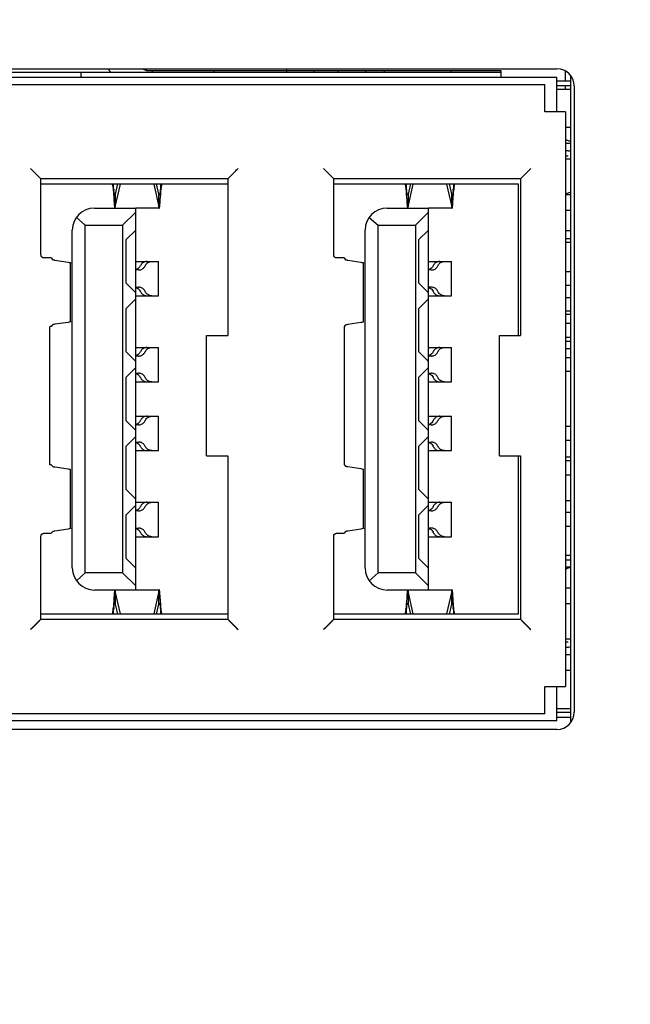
# Model space of a CAD drawing. Header units: millimetres. Extents: x 14 to 562, y 27 to 318.
# Tile 5 of 16: x 91 to 109, y 101 to 130. Entities that reach past the tile are written whole.
import ezdxf

# ---------------------------------------------------------------- set-up
doc = ezdxf.new("R2010")
doc.units = ezdxf.units.MM
doc.header["$LTSCALE"] = 32.67
doc.header["$PDMODE"] = 3
doc.header["$PDSIZE"] = 8
doc.layers.get('0').update_dxf_attribs({"linetype": 'CONTINUOUS', "lineweight": 30})
doc.layers.get('Defpoints').update_dxf_attribs({"linetype": 'CONTINUOUS'})
doc.layers.add('00_COMPONENTS', color=7, linetype='CONTINUOUS')
doc.layers.add('51__DRAFT_DIMS', color=7, linetype='CONTINUOUS')
doc.styles.get("Standard").update_dxf_attribs({"font": 'simfang.ttf'})
doc.dimstyles.new('DIMSTYLE_2', dxfattribs={"dimtxt": 6, "dimasz": 4.5, "dimexe": 2.5, "dimexo": 0, "dimtad": 1, "dimdsep": 46, "dimtxsty": 'STANDARD', "dimblk": '_FILLED', "dimcen": 0.09, "dimclrd": 8, "dimclre": 8, "dimclrt": 7, "dimadec": 0, "dimazin": 0, "dimtp": 0.001, "dimtm": 0.001, "dimtfac": 1, "dimtmove": 1, "dimatfit": 2, "dimldrblk": '_FILLED', "dimfxl": 1, "dimtolj": 1, "dimlwd": 15, "dimlwe": 15, "dimarcsym": 0})

# ---------------------------------------------------------------- blocks, each defined once
blk = doc.blocks.new('_FILLED')
at = {"color": 0, "linetype": 'ByBlock'}
blk.add_solid([(0, 0), (-1, 0.1667), (-1, -0.1667)], dxfattribs=at)
blk = doc.blocks.new('*D5')
at = {"layer": '51__DRAFT_DIMS', "color": 8, "lineweight": 15, "transparency": 16777216}
for p, q in [((36.801, 179.159), (36.801, 80.109)), ((142.301, 105.859), (142.301, 80.109)), ((41.301, 82.609), (137.801, 82.609))]:
    blk.add_line(p, q, dxfattribs=at)
at = {"layer": 'Defpoints', "color": 0, "lineweight": 15, "transparency": 16777216}
for p in [(36.801, 179.159), (142.301, 105.859), (142.301, 82.609)]:
    blk.add_point(p, dxfattribs=at)
at = {"layer": '51__DRAFT_DIMS', "color": 8, "lineweight": 15, "transparency": 16777216, "xscale": 4.5, "yscale": 4.5, "zscale": 4.5, "rotation": 180}
blk.add_blockref('_FILLED', (36.801, 82.609), dxfattribs=at)
at = {"layer": '51__DRAFT_DIMS', "color": 8, "lineweight": 15, "transparency": 16777216, "xscale": 4.5, "yscale": 4.5, "zscale": 4.5}
blk.add_blockref('_FILLED', (142.301, 82.609), dxfattribs=at)
at = {"layer": '51__DRAFT_DIMS', "color": 7, "transparency": 16777216, "insert": (89.628, 89.337), "char_height": 6, "attachment_point": 2}
blk.add_mtext('\\A1;105.5', dxfattribs=at)

msp = doc.modelspace()

# ---------------------------------------------------------------- linework, layer by layer
at = {"layer": '00_COMPONENTS', "color": 7}
for p, q in [((76.651, 128.109), (107.001, 128.109)), ((80.602, 128.009), (105.367, 128.009)), ((93.189, 127.859), (93.189, 128.009)), ((94.973, 128.109), (95.08, 128.059)), ((95.08, 128.059), (95.08, 128.109)), ((95.08, 128.059), (105.371, 128.059)), ((95.251, 128.059), (95.251, 128.009)), ((97.051, 128.009), (97.051, 128.059)), ((99.151, 128.109), (99.151, 128.009)), ((99.951, 128.009), (99.951, 128.059)), ((100.651, 128.009), (100.651, 128.059)), ((101.451, 128.009), (101.451, 128.059)), ((101.981, 128.059), (101.981, 128.009)), ((103.921, 128.059), (103.921, 128.009)), ((105.371, 128.059), (105.371, 127.859)), ((107.251, 127.759), (107.251, 128.042)), ((107.401, 109.111), (107.401, 127.906)), ((76.851, 127.859), (107.001, 127.859)), ((77.417, 127.653), (106.651, 127.653)), ((106.651, 126.859), (106.651, 127.653)), ((107.001, 126.859), (107.001, 127.859)), ((107.001, 127.759), (107.401, 127.759)), ((107.401, 127.609), (107.001, 127.609)), ((107.401, 127.509), (107.001, 127.509)), ((107.251, 127.509), (107.251, 127.609)), ((107.501, 127.609), (107.501, 109.409)), ((107.251, 126.859), (106.651, 126.859)), ((107.251, 126.859), (107.251, 110.159)), ((107.401, 126.399), (107.251, 126.399)), ((107.251, 126.064), (107.301, 126.035)), ((107.401, 125.939), (107.251, 125.939)), ((107.323, 125.724), (107.251, 125.724)), ((107.251, 125.574), (107.323, 125.574)), ((107.401, 125.479), (107.251, 125.479)), ((91.757, 125.173), (91.721, 125.209)), ((92.021, 124.909), (91.721, 125.209)), ((91.991, 124.939), (91.757, 125.173)), ((97.741, 125.209), (97.441, 124.909)), ((100.257, 125.173), (100.221, 125.209)), ((100.521, 124.909), (100.221, 125.209)), ((100.491, 124.939), (100.257, 125.173)), ((106.241, 125.209), (105.941, 124.909)), ((97.441, 124.909), (92.021, 124.909)), ((92.021, 122.705), (92.021, 124.909)), ((92.021, 124.759), (97.441, 124.759)), ((94.132, 124.596), (94.118, 124.758)), ((94.118, 124.758), (94.118, 124.585)), ((94.244, 124.759), (94.176, 124.466)), ((95.447, 124.466), (95.379, 124.759)), ((95.505, 124.758), (95.491, 124.596)), ((95.505, 124.585), (95.505, 124.758)), ((97.441, 124.909), (97.441, 120.359)), ((105.941, 124.909), (100.521, 124.909)), ((100.521, 122.705), (100.521, 124.909)), ((100.521, 124.759), (105.871, 124.759)), ((102.632, 124.596), (102.618, 124.758)), ((102.618, 124.758), (102.618, 124.585)), ((102.744, 124.759), (102.676, 124.466)), ((103.947, 124.466), (103.879, 124.759)), ((104.005, 124.758), (103.991, 124.596)), ((104.005, 124.585), (104.005, 124.758)), ((105.871, 124.759), (105.871, 120.359)), ((105.941, 124.909), (105.941, 120.359)), ((94.117, 124.594), (94.118, 124.585)), ((94.118, 124.585), (94.132, 124.427)), ((94.132, 124.427), (94.132, 124.596)), ((94.176, 124.09), (94.329, 124.753)), ((95.294, 124.753), (95.447, 124.09)), ((95.491, 124.596), (95.491, 124.427)), ((95.491, 124.427), (95.505, 124.585)), ((102.617, 124.594), (102.618, 124.585)), ((102.618, 124.585), (102.632, 124.427)), ((102.632, 124.427), (102.632, 124.596)), ((102.676, 124.09), (102.829, 124.753)), ((103.794, 124.753), (103.947, 124.09)), ((103.991, 124.596), (103.991, 124.427)), ((103.991, 124.427), (104.005, 124.585)), ((107.301, 124.482), (107.251, 124.453)), ((94.176, 124.466), (94.176, 124.09)), ((95.447, 124.09), (95.447, 124.466)), ((102.676, 124.466), (102.676, 124.09)), ((103.947, 124.09), (103.947, 124.466)), ((107.251, 124.449), (107.401, 124.449)), ((93.571, 124.059), (94.771, 124.059)), ((94.391, 123.559), (94.771, 123.939)), ((94.771, 112.959), (94.771, 124.059)), ((95.457, 124.051), (94.771, 124.051)), ((102.071, 124.059), (103.271, 124.059)), ((102.891, 123.559), (103.271, 123.939)), ((103.271, 112.959), (103.271, 124.059)), ((103.957, 124.051), (103.271, 124.051)), ((107.401, 123.989), (107.251, 123.989)), ((93.048, 123.787), (93.306, 123.559)), ((101.548, 123.787), (101.806, 123.559)), ((92.931, 113.599), (92.931, 123.419)), ((93.306, 123.559), (94.391, 123.559)), ((93.306, 113.459), (93.306, 123.559)), ((94.391, 123.559), (94.391, 113.459)), ((94.491, 123.141), (94.771, 123.421)), ((101.431, 113.599), (101.431, 123.419)), ((101.806, 123.559), (102.891, 123.559)), ((101.806, 113.459), (101.806, 123.559)), ((102.891, 123.559), (102.891, 113.459)), ((102.991, 123.141), (103.271, 123.421)), ((107.401, 123.399), (107.251, 123.399)), ((94.491, 121.876), (94.491, 123.141)), ((102.991, 121.876), (102.991, 123.141)), ((107.251, 123.179), (107.401, 123.179)), ((107.401, 123.059), (107.251, 123.059)), ((92.321, 122.609), (92.101, 122.609)), ((92.321, 122.609), (92.356, 122.566)), ((92.427, 122.546), (92.81, 122.486)), ((94.771, 122.509), (95.436, 122.509)), ((95.436, 121.509), (95.436, 122.509)), ((100.821, 122.609), (100.601, 122.609)), ((100.821, 122.609), (100.856, 122.566)), ((100.927, 122.546), (101.31, 122.486)), ((103.271, 122.509), (103.936, 122.509)), ((103.936, 121.509), (103.936, 122.509)), ((92.881, 120.76), (92.881, 122.462)), ((94.853, 122.259), (94.771, 122.259)), ((101.381, 120.755), (101.381, 122.462)), ((103.353, 122.259), (103.271, 122.259)), ((107.401, 122.209), (107.251, 122.209)), ((94.771, 121.596), (94.491, 121.876)), ((94.771, 121.759), (94.853, 121.759)), ((103.271, 121.596), (102.991, 121.876)), ((103.353, 121.759), (103.271, 121.759)), ((107.401, 121.809), (107.251, 121.809)), ((94.491, 121.141), (94.771, 121.421)), ((94.771, 121.509), (95.436, 121.509)), ((102.991, 121.141), (103.271, 121.421)), ((103.271, 121.509), (103.936, 121.509)), ((107.401, 121.449), (107.251, 121.449)), ((94.491, 119.876), (94.491, 121.141)), ((102.991, 119.876), (102.991, 121.141)), ((107.401, 121.059), (107.251, 121.059)), ((107.251, 120.974), (107.394, 120.974)), ((92.268, 120.609), (92.268, 116.609)), ((92.356, 120.662), (92.321, 120.621)), ((92.81, 120.738), (92.427, 120.681)), ((100.856, 120.651), (100.821, 120.609)), ((100.821, 120.609), (100.821, 116.609)), ((101.31, 120.732), (100.927, 120.671)), ((107.401, 120.709), (107.251, 120.709)), ((96.831, 120.359), (97.441, 120.359)), ((96.831, 116.859), (96.831, 120.359)), ((105.331, 120.359), (105.941, 120.359)), ((105.331, 116.859), (105.331, 120.359)), ((107.251, 120.309), (107.401, 120.309)), ((107.401, 120.179), (107.251, 120.179)), ((94.771, 120.009), (95.436, 120.009)), ((95.436, 119.009), (95.436, 120.009)), ((103.271, 120.009), (103.936, 120.009)), ((103.936, 119.009), (103.936, 120.009)), ((107.251, 119.974), (107.394, 119.974)), ((94.771, 119.596), (94.491, 119.876)), ((94.853, 119.759), (94.771, 119.759)), ((103.271, 119.596), (102.991, 119.876)), ((103.353, 119.759), (103.271, 119.759)), ((107.401, 119.709), (107.251, 119.709)), ((94.491, 119.141), (94.771, 119.421)), ((102.991, 119.141), (103.271, 119.421)), ((94.491, 117.876), (94.491, 119.141)), ((94.771, 119.259), (94.853, 119.259)), ((102.991, 117.876), (102.991, 119.141)), ((103.271, 119.259), (103.353, 119.259)), ((107.401, 119.309), (107.251, 119.309)), ((94.771, 119.009), (95.436, 119.009)), ((103.271, 119.009), (103.936, 119.009)), ((94.771, 118.009), (95.436, 118.009)), ((95.436, 117.009), (95.436, 118.009)), ((103.271, 118.009), (103.936, 118.009)), ((103.936, 117.009), (103.936, 118.009)), ((94.771, 117.596), (94.491, 117.876)), ((94.853, 117.759), (94.771, 117.759)), ((103.271, 117.596), (102.991, 117.876)), ((103.353, 117.759), (103.271, 117.759)), ((107.401, 117.709), (107.251, 117.709)), ((94.491, 117.141), (94.771, 117.421)), ((102.991, 117.141), (103.271, 117.421)), ((94.491, 115.876), (94.491, 117.141)), ((94.771, 117.259), (94.853, 117.259)), ((102.991, 115.876), (102.991, 117.141)), ((103.271, 117.259), (103.353, 117.259)), ((107.251, 117.309), (107.401, 117.309)), ((94.771, 117.009), (95.436, 117.009)), ((96.831, 116.859), (97.441, 116.859)), ((97.441, 116.859), (97.441, 112.109)), ((103.271, 117.009), (103.936, 117.009)), ((105.331, 116.859), (105.941, 116.859)), ((105.871, 116.859), (105.871, 112.259)), ((105.941, 116.859), (105.941, 112.109)), ((107.251, 116.829), (107.401, 116.829)), ((92.321, 116.596), (92.356, 116.555)), ((92.427, 116.536), (92.81, 116.479)), ((92.881, 114.755), (92.881, 116.457)), ((100.821, 116.609), (100.856, 116.566)), ((100.927, 116.546), (101.31, 116.486)), ((101.381, 114.755), (101.381, 116.462)), ((107.401, 116.709), (107.251, 116.709)), ((107.251, 116.309), (107.401, 116.309)), ((94.771, 115.596), (94.491, 115.876)), ((103.271, 115.596), (102.991, 115.876)), ((94.491, 115.141), (94.771, 115.421)), ((94.771, 115.509), (95.436, 115.509)), ((95.436, 114.509), (95.436, 115.509)), ((102.991, 115.141), (103.271, 115.421)), ((103.271, 115.509), (103.936, 115.509)), ((103.936, 114.509), (103.936, 115.509)), ((107.251, 115.559), (107.401, 115.559)), ((94.491, 113.876), (94.491, 115.141)), ((94.853, 115.259), (94.771, 115.259)), ((102.991, 113.876), (102.991, 115.141)), ((103.353, 115.259), (103.271, 115.259)), ((107.401, 115.209), (107.251, 115.209)), ((94.771, 114.759), (94.853, 114.759)), ((103.353, 114.759), (103.271, 114.759)), ((107.401, 114.809), (107.251, 114.809)), ((92.021, 112.109), (92.021, 114.513)), ((92.101, 114.609), (92.321, 114.609)), ((92.356, 114.651), (92.321, 114.609)), ((92.81, 114.732), (92.427, 114.671)), ((94.771, 114.509), (95.436, 114.509)), ((100.521, 112.109), (100.521, 114.513)), ((100.601, 114.609), (100.821, 114.609)), ((100.856, 114.651), (100.821, 114.609)), ((101.31, 114.732), (100.927, 114.671)), ((103.271, 114.509), (103.936, 114.509)), ((107.401, 113.959), (107.251, 113.959)), ((94.771, 113.596), (94.491, 113.876)), ((103.271, 113.596), (102.991, 113.876)), ((107.401, 113.829), (107.251, 113.829)), ((107.401, 113.619), (107.251, 113.619)), ((93.306, 113.459), (93.048, 113.23)), ((94.391, 113.459), (93.306, 113.459)), ((94.391, 113.459), (94.771, 113.079)), ((101.806, 113.459), (101.548, 113.23)), ((102.891, 113.459), (101.806, 113.459)), ((102.891, 113.459), (103.271, 113.079)), ((107.301, 113.582), (107.251, 113.553)), ((94.771, 112.959), (93.571, 112.959)), ((94.329, 112.265), (94.176, 112.927)), ((94.176, 112.927), (94.176, 112.551)), ((94.771, 112.966), (95.457, 112.966)), ((95.447, 112.927), (95.294, 112.265)), ((95.447, 112.551), (95.447, 112.927)), ((103.271, 112.959), (102.071, 112.959)), ((102.829, 112.265), (102.676, 112.927)), ((102.676, 112.927), (102.676, 112.551)), ((103.271, 112.966), (103.957, 112.966)), ((103.947, 112.927), (103.794, 112.265)), ((103.947, 112.551), (103.947, 112.927)), ((107.251, 113.019), (107.401, 113.019)), ((94.132, 112.591), (94.118, 112.432)), ((94.132, 112.422), (94.132, 112.591)), ((94.176, 112.551), (94.244, 112.259)), ((95.379, 112.259), (95.447, 112.551)), ((95.505, 112.432), (95.491, 112.591)), ((95.491, 112.591), (95.491, 112.422)), ((102.632, 112.591), (102.618, 112.432)), ((102.632, 112.422), (102.632, 112.591)), ((102.676, 112.551), (102.744, 112.259)), ((103.879, 112.259), (103.947, 112.551)), ((104.005, 112.432), (103.991, 112.591)), ((103.991, 112.591), (103.991, 112.422)), ((107.401, 112.559), (107.251, 112.559)), ((97.441, 112.259), (92.021, 112.259)), ((94.118, 112.432), (94.118, 112.259)), ((94.118, 112.259), (94.132, 112.422)), ((95.491, 112.422), (95.505, 112.259)), ((95.506, 112.423), (95.505, 112.432)), ((95.505, 112.259), (95.505, 112.432)), ((105.871, 112.259), (100.521, 112.259)), ((102.618, 112.432), (102.618, 112.259)), ((102.618, 112.259), (102.632, 112.422)), ((103.991, 112.422), (104.005, 112.259)), ((104.006, 112.423), (104.005, 112.432)), ((104.005, 112.259), (104.005, 112.432)), ((92.021, 112.109), (91.721, 111.809)), ((91.991, 112.078), (91.757, 111.844)), ((92.021, 112.109), (97.441, 112.109)), ((97.441, 112.109), (97.741, 111.809)), ((97.472, 112.078), (97.706, 111.844)), ((100.521, 112.109), (100.221, 111.809)), ((100.491, 112.078), (100.257, 111.844)), ((100.521, 112.109), (105.941, 112.109)), ((105.941, 112.109), (106.241, 111.809)), ((105.972, 112.078), (106.206, 111.844)), ((91.757, 111.844), (91.721, 111.809)), ((97.706, 111.844), (97.741, 111.809)), ((100.257, 111.844), (100.221, 111.809)), ((106.206, 111.844), (106.241, 111.809)), ((107.251, 111.539), (107.401, 111.539)), ((107.323, 111.444), (107.251, 111.444)), ((107.251, 111.294), (107.323, 111.294)), ((107.401, 111.079), (107.251, 111.079)), ((107.401, 110.619), (107.251, 110.619)), ((106.651, 110.159), (107.251, 110.159)), ((106.651, 109.364), (106.651, 110.159)), ((107.001, 109.159), (107.001, 110.159)), ((106.651, 109.364), (77.417, 109.364)), ((107.401, 109.509), (107.001, 109.509)), ((107.001, 109.409), (107.401, 109.409)), ((107.001, 109.159), (76.851, 109.159)), ((107.401, 109.259), (107.001, 109.259)), ((107.001, 108.909), (76.651, 108.909))]:
    msp.add_line(p, q, dxfattribs=at)
for points in [[(97.741, 125.209), (97.706, 125.173), (97.67, 125.138)], [(106.241, 125.209), (106.206, 125.173), (106.17, 125.138)]]:
    msp.add_lwpolyline(points, dxfattribs=at)
for centre, radius, start, end in [((94.791, 128.659), 0.99, 213.8497, 221.1867), ((107.001, 127.609), 0.5, 0, 90), ((107.401, 126.209), 0.2, 240, 270), ((107.323, 126.724), 1, 270, 274.5185), ((97.157, 124.992), 3.051, 187.4722, 187.9896), ((92.454, 124.994), 3.063, 352.0186, 352.5274), ((99.295, 124.116), 3.819, 172.4422, 172.9438), ((105.657, 124.992), 3.051, 187.4722, 187.9896), ((100.954, 124.994), 3.063, 352.0186, 352.5274), ((107.795, 124.116), 3.819, 172.4422, 172.9438), ((107.401, 124.309), 0.2, 90, 120), ((95.457, 124.455), 0.00357, 269.6784, 281.1907), ((74.571, 125.483), 20.946, 356.9538, 357.1094), ((103.957, 124.455), 0.00357, 269.6784, 281.1907), ((83.071, 125.483), 20.946, 356.9538, 357.1094), ((93.571, 123.419), 0.64, 90, 180), ((102.071, 123.419), 0.64, 90, 180), ((94.72, 122.463), 0.203, 284.7162, 288.8282), ((94.725, 122.46), 0.198, 334.1349, 337.2249), ((95.228, 122.307), 0.198, 154.0033, 157.2254), ((103.219, 122.461), 0.202, 284.9949, 289.1764), ((103.236, 122.455), 0.186, 334.1618, 337.4283), ((103.717, 122.312), 0.186, 154.0544, 157.4282), ((94.727, 121.558), 0.196, 22.7639, 28.5523), ((95.228, 121.71), 0.198, 202.7741, 205.9962), ((103.236, 121.562), 0.186, 22.5717, 25.838), ((103.717, 121.705), 0.186, 202.5718, 205.9454), ((92.184, 121.24), 0.637, 277.5525, 278.4387), ((95.228, 119.807), 0.198, 154.0033, 157.2254), ((103.717, 119.812), 0.186, 154.0544, 157.4282), ((94.72, 119.963), 0.203, 284.7162, 288.8282), ((94.725, 119.96), 0.198, 334.1349, 337.2249), ((103.219, 119.961), 0.202, 284.9949, 289.1764), ((103.236, 119.955), 0.186, 334.1618, 337.4283), ((94.727, 119.058), 0.196, 22.7639, 28.5523), ((95.228, 119.21), 0.198, 202.7741, 205.9962), ((103.236, 119.062), 0.186, 22.5717, 25.838), ((103.717, 119.205), 0.186, 202.5718, 205.9454), ((95.228, 117.807), 0.198, 154.0036, 157.2259), ((103.717, 117.812), 0.186, 154.0544, 157.4282), ((94.72, 117.963), 0.203, 284.7163, 288.8285), ((94.725, 117.96), 0.198, 334.1352, 337.2254), ((103.219, 117.961), 0.202, 284.995, 289.1764), ((103.236, 117.955), 0.186, 334.1617, 337.4283), ((94.727, 117.058), 0.196, 22.7645, 28.5524), ((95.228, 117.21), 0.198, 202.7746, 205.9966), ((103.236, 117.062), 0.186, 22.5717, 25.838), ((103.717, 117.205), 0.186, 202.5718, 205.9453), ((94.725, 115.46), 0.198, 334.1352, 337.2254), ((95.228, 115.307), 0.198, 154.0036, 157.2259), ((103.236, 115.455), 0.186, 334.1617, 337.4283), ((103.717, 115.312), 0.186, 154.0544, 157.4282), ((94.72, 115.463), 0.203, 284.7163, 288.8285), ((103.219, 115.461), 0.202, 284.995, 289.1764), ((94.727, 114.558), 0.196, 22.7645, 28.5524), ((95.228, 114.71), 0.198, 202.7746, 205.9966), ((103.236, 114.562), 0.186, 22.5717, 25.838), ((103.717, 114.705), 0.186, 202.5718, 205.9453), ((93.571, 113.599), 0.64, 180, 270), ((102.071, 113.599), 0.64, 180, 270), ((107.401, 113.409), 0.2, 90, 120), ((94.166, 112.562), 0.00357, 89.6784, 101.1907), ((74.571, 111.534), 20.946, 2.8906, 3.0462), ((102.666, 112.562), 0.00357, 89.6784, 101.1907), ((83.071, 111.534), 20.946, 2.8906, 3.0462), ((90.328, 112.901), 3.819, 352.4422, 352.9438), ((97.169, 112.023), 3.063, 172.0186, 172.5274), ((92.465, 112.025), 3.051, 7.4722, 7.9896), ((98.828, 112.901), 3.819, 352.4422, 352.9438), ((105.669, 112.023), 3.063, 172.0186, 172.5274), ((100.965, 112.025), 3.051, 7.4722, 7.9896), ((107.323, 110.294), 1, 87.0171, 90), ((107.001, 109.409), 0.5, 270, 0)]:
    msp.add_arc(centre, radius, start, end, dxfattribs=at)
for points, knots in [([(94.08, 124.759), (94.085, 124.759), (94.093, 124.739), (94.1, 124.71), (94.109, 124.656), (94.114, 124.617), (94.117, 124.594)], [0, 0, 0, 0, 0.085882, 0.287263, 0.599377, 1, 1, 1, 1]), ([(95.509, 124.619), (95.512, 124.638), (95.516, 124.672), (95.525, 124.717), (95.531, 124.742), (95.539, 124.759), (95.543, 124.759)], [0, 0, 0, 0, 0.403715, 0.713576, 0.912743, 1, 1, 1, 1]), ([(102.58, 124.759), (102.585, 124.759), (102.593, 124.739), (102.6, 124.71), (102.609, 124.656), (102.614, 124.617), (102.617, 124.594)], [0, 0, 0, 0, 0.085882, 0.287263, 0.599377, 1, 1, 1, 1]), ([(104.009, 124.619), (104.012, 124.638), (104.016, 124.672), (104.025, 124.717), (104.031, 124.742), (104.039, 124.759), (104.043, 124.759)], [0, 0, 0, 0, 0.403715, 0.713576, 0.912743, 1, 1, 1, 1]), ([(94.154, 124.47), (94.152, 124.476), (94.144, 124.508), (94.139, 124.541), (94.136, 124.568)], [0, 0, 0, 0, 0.180194, 1, 1, 1, 1]), ([(94.166, 124.451), (94.163, 124.451), (94.158, 124.459), (94.156, 124.465), (94.154, 124.47)], [0, 0, 0, 0, 0.330825, 1, 1, 1, 1]), ([(95.487, 124.569), (95.485, 124.553), (95.481, 124.525), (95.474, 124.487), (95.468, 124.465), (95.462, 124.452), (95.458, 124.451)], [0, 0, 0, 0, 0.395562, 0.702422, 0.90468, 1, 1, 1, 1]), ([(102.654, 124.47), (102.652, 124.476), (102.644, 124.508), (102.639, 124.541), (102.636, 124.568)], [0, 0, 0, 0, 0.180194, 1, 1, 1, 1]), ([(102.666, 124.451), (102.663, 124.451), (102.658, 124.459), (102.656, 124.465), (102.654, 124.47)], [0, 0, 0, 0, 0.330825, 1, 1, 1, 1]), ([(103.987, 124.569), (103.985, 124.553), (103.981, 124.525), (103.974, 124.487), (103.968, 124.465), (103.962, 124.452), (103.958, 124.451)], [0, 0, 0, 0, 0.395562, 0.702422, 0.90468, 1, 1, 1, 1]), ([(94.132, 124.427), (94.134, 124.381), (94.139, 124.3), (94.145, 124.191), (94.153, 124.114), (94.157, 124.073), (94.161, 124.059)], [0, 0, 0, 0, 0.366616, 0.666499, 0.881764, 1, 1, 1, 1]), ([(94.176, 124.466), (94.175, 124.464), (94.173, 124.459), (94.17, 124.451), (94.166, 124.451)], [0, 0, 0, 0, 0.377622, 1, 1, 1, 1]), ([(95.457, 124.451), (95.455, 124.451), (95.452, 124.454), (95.451, 124.457), (95.45, 124.458)], [0, 0, 0, 0, 0.657806, 1, 1, 1, 1]), ([(95.476, 124.18), (95.477, 124.194), (95.482, 124.257), (95.485, 124.32), (95.488, 124.37)], [0, 0, 0, 0, 0.215266, 1, 1, 1, 1]), ([(102.632, 124.427), (102.634, 124.381), (102.639, 124.3), (102.645, 124.191), (102.653, 124.114), (102.657, 124.073), (102.661, 124.059)], [0, 0, 0, 0, 0.366616, 0.666499, 0.881764, 1, 1, 1, 1]), ([(102.676, 124.466), (102.675, 124.464), (102.673, 124.459), (102.67, 124.451), (102.666, 124.451)], [0, 0, 0, 0, 0.377622, 1, 1, 1, 1]), ([(103.957, 124.451), (103.955, 124.451), (103.952, 124.454), (103.951, 124.457), (103.95, 124.458)], [0, 0, 0, 0, 0.657806, 1, 1, 1, 1]), ([(103.976, 124.18), (103.977, 124.194), (103.982, 124.257), (103.985, 124.32), (103.988, 124.37)], [0, 0, 0, 0, 0.215266, 1, 1, 1, 1]), ([(94.17, 124.059), (94.171, 124.06), (94.173, 124.071), (94.175, 124.082), (94.176, 124.09)], [0, 0, 0, 0, 0.179311, 1, 1, 1, 1]), ([(95.447, 124.09), (95.448, 124.081), (95.45, 124.068), (95.453, 124.055), (95.456, 124.051), (95.457, 124.051)], [0, 0, 0, 0, 0.72146, 0.91262, 1, 1, 1, 1]), ([(95.457, 124.051), (95.46, 124.051), (95.463, 124.067), (95.468, 124.088), (95.472, 124.13), (95.475, 124.162), (95.476, 124.18)], [0, 0, 0, 0, 0.073183, 0.265493, 0.576837, 1, 1, 1, 1]), ([(102.67, 124.059), (102.671, 124.06), (102.673, 124.071), (102.675, 124.082), (102.676, 124.09)], [0, 0, 0, 0, 0.179311, 1, 1, 1, 1]), ([(103.947, 124.09), (103.948, 124.081), (103.95, 124.068), (103.953, 124.055), (103.956, 124.051), (103.957, 124.051)], [0, 0, 0, 0, 0.72146, 0.91262, 1, 1, 1, 1]), ([(103.957, 124.051), (103.96, 124.051), (103.963, 124.067), (103.968, 124.088), (103.972, 124.13), (103.975, 124.162), (103.976, 124.18)], [0, 0, 0, 0, 0.073183, 0.265493, 0.576837, 1, 1, 1, 1]), ([(92.101, 122.609), (92.08, 122.609), (92.036, 122.634), (92.021, 122.681), (92.021, 122.705)], [0, 0, 0, 0, 0.461457, 1, 1, 1, 1]), ([(92.363, 122.562), (92.365, 122.561), (92.378, 122.555), (92.391, 122.553), (92.402, 122.55)], [0, 0, 0, 0, 0.178868, 1, 1, 1, 1]), ([(92.81, 122.486), (92.828, 122.483), (92.851, 122.478), (92.875, 122.471), (92.881, 122.465), (92.881, 122.462)], [0, 0, 0, 0, 0.71168, 0.903436, 1, 1, 1, 1]), ([(95.038, 122.499), (95.009, 122.491), (94.955, 122.46), (94.919, 122.41), (94.908, 122.384)], [0, 0, 0, 0, 0.517184, 1, 1, 1, 1]), ([(95.101, 122.509), (95.095, 122.508), (95.074, 122.507), (95.053, 122.504), (95.038, 122.499)], [0, 0, 0, 0, 0.261612, 1, 1, 1, 1]), ([(95.051, 122.394), (95.067, 122.426), (95.121, 122.487), (95.199, 122.507), (95.239, 122.509)], [0, 0, 0, 0, 0.472337, 1, 1, 1, 1]), ([(100.601, 122.609), (100.58, 122.609), (100.536, 122.634), (100.521, 122.681), (100.521, 122.705)], [0, 0, 0, 0, 0.461457, 1, 1, 1, 1]), ([(100.863, 122.562), (100.865, 122.561), (100.878, 122.555), (100.891, 122.553), (100.902, 122.55)], [0, 0, 0, 0, 0.178868, 1, 1, 1, 1]), ([(101.31, 122.486), (101.328, 122.483), (101.351, 122.478), (101.375, 122.471), (101.381, 122.465), (101.381, 122.462)], [0, 0, 0, 0, 0.71168, 0.903436, 1, 1, 1, 1]), ([(103.537, 122.499), (103.507, 122.49), (103.454, 122.459), (103.418, 122.41), (103.408, 122.384)], [0, 0, 0, 0, 0.523099, 1, 1, 1, 1]), ([(103.601, 122.509), (103.595, 122.508), (103.574, 122.507), (103.552, 122.504), (103.537, 122.499)], [0, 0, 0, 0, 0.262555, 1, 1, 1, 1]), ([(103.551, 122.394), (103.566, 122.426), (103.62, 122.486), (103.698, 122.508), (103.739, 122.509)], [0, 0, 0, 0, 0.465098, 1, 1, 1, 1]), ([(94.903, 122.374), (94.898, 122.362), (94.87, 122.317), (94.823, 122.284), (94.785, 122.271)], [0, 0, 0, 0, 0.241329, 1, 1, 1, 1]), ([(94.853, 122.259), (94.858, 122.259), (94.879, 122.26), (94.901, 122.263), (94.916, 122.268)], [0, 0, 0, 0, 0.261612, 1, 1, 1, 1]), ([(94.916, 122.268), (94.945, 122.277), (94.999, 122.307), (95.035, 122.357), (95.046, 122.384)], [0, 0, 0, 0, 0.517184, 1, 1, 1, 1]), ([(103.403, 122.374), (103.398, 122.363), (103.37, 122.317), (103.324, 122.284), (103.286, 122.271)], [0, 0, 0, 0, 0.236809, 1, 1, 1, 1]), ([(103.353, 122.259), (103.358, 122.259), (103.38, 122.26), (103.402, 122.264), (103.417, 122.268)], [0, 0, 0, 0, 0.262555, 1, 1, 1, 1]), ([(103.417, 122.268), (103.447, 122.277), (103.5, 122.308), (103.535, 122.358), (103.546, 122.384)], [0, 0, 0, 0, 0.523099, 1, 1, 1, 1]), ([(94.771, 121.751), (94.779, 121.749), (94.806, 121.74), (94.831, 121.726), (94.848, 121.712)], [0, 0, 0, 0, 0.258483, 1, 1, 1, 1]), ([(94.916, 121.749), (94.911, 121.751), (94.89, 121.756), (94.869, 121.758), (94.853, 121.759)], [0, 0, 0, 0, 0.240121, 1, 1, 1, 1]), ([(94.908, 121.634), (94.919, 121.607), (94.955, 121.557), (95.009, 121.527), (95.038, 121.518)], [0, 0, 0, 0, 0.482809, 1, 1, 1, 1]), ([(95.046, 121.634), (95.035, 121.66), (94.999, 121.71), (94.945, 121.741), (94.916, 121.749)], [0, 0, 0, 0, 0.482809, 1, 1, 1, 1]), ([(95.239, 121.509), (95.199, 121.51), (95.121, 121.53), (95.067, 121.591), (95.051, 121.623)], [0, 0, 0, 0, 0.527666, 1, 1, 1, 1]), ([(103.271, 121.751), (103.278, 121.749), (103.304, 121.741), (103.329, 121.727), (103.345, 121.715)], [0, 0, 0, 0, 0.260845, 1, 1, 1, 1]), ([(103.345, 121.715), (103.351, 121.71), (103.375, 121.689), (103.393, 121.664), (103.403, 121.643)], [0, 0, 0, 0, 0.259782, 1, 1, 1, 1]), ([(103.417, 121.749), (103.412, 121.75), (103.391, 121.756), (103.369, 121.758), (103.353, 121.759)], [0, 0, 0, 0, 0.239426, 1, 1, 1, 1]), ([(103.408, 121.634), (103.418, 121.608), (103.454, 121.558), (103.507, 121.527), (103.537, 121.518)], [0, 0, 0, 0, 0.476892, 1, 1, 1, 1]), ([(103.546, 121.634), (103.535, 121.66), (103.5, 121.709), (103.447, 121.74), (103.417, 121.749)], [0, 0, 0, 0, 0.476892, 1, 1, 1, 1]), ([(103.739, 121.509), (103.698, 121.509), (103.62, 121.531), (103.566, 121.592), (103.551, 121.624)], [0, 0, 0, 0, 0.534907, 1, 1, 1, 1]), ([(95.038, 121.518), (95.043, 121.516), (95.064, 121.511), (95.085, 121.509), (95.101, 121.509)], [0, 0, 0, 0, 0.240121, 1, 1, 1, 1]), ([(103.537, 121.518), (103.542, 121.517), (103.563, 121.511), (103.584, 121.509), (103.601, 121.509)], [0, 0, 0, 0, 0.239426, 1, 1, 1, 1]), ([(92.881, 120.76), (92.881, 120.758), (92.874, 120.752), (92.851, 120.745), (92.828, 120.741), (92.81, 120.738)], [0, 0, 0, 0, 0.09406, 0.285472, 1, 1, 1, 1]), ([(101.381, 120.755), (101.381, 120.752), (101.375, 120.747), (101.351, 120.739), (101.328, 120.734), (101.31, 120.732)], [0, 0, 0, 0, 0.096568, 0.288324, 1, 1, 1, 1]), ([(92.321, 120.621), (92.317, 120.618), (92.302, 120.614), (92.288, 120.611), (92.278, 120.61)], [0, 0, 0, 0, 0.327356, 1, 1, 1, 1]), ([(92.427, 120.681), (92.41, 120.678), (92.388, 120.673), (92.362, 120.668), (92.356, 120.662)], [0, 0, 0, 0, 0.672212, 1, 1, 1, 1]), ([(100.927, 120.671), (100.91, 120.668), (100.888, 120.663), (100.861, 120.657), (100.856, 120.651)], [0, 0, 0, 0, 0.670702, 1, 1, 1, 1]), ([(95.038, 119.999), (95.009, 119.991), (94.955, 119.96), (94.919, 119.91), (94.908, 119.884)], [0, 0, 0, 0, 0.517184, 1, 1, 1, 1]), ([(95.101, 120.009), (95.095, 120.008), (95.074, 120.007), (95.053, 120.004), (95.038, 119.999)], [0, 0, 0, 0, 0.261612, 1, 1, 1, 1]), ([(95.051, 119.894), (95.067, 119.926), (95.121, 119.987), (95.199, 120.007), (95.239, 120.009)], [0, 0, 0, 0, 0.472337, 1, 1, 1, 1]), ([(103.537, 119.999), (103.507, 119.99), (103.454, 119.959), (103.418, 119.91), (103.408, 119.884)], [0, 0, 0, 0, 0.523099, 1, 1, 1, 1]), ([(103.601, 120.009), (103.595, 120.008), (103.574, 120.007), (103.552, 120.004), (103.537, 119.999)], [0, 0, 0, 0, 0.262555, 1, 1, 1, 1]), ([(103.551, 119.894), (103.566, 119.926), (103.62, 119.986), (103.698, 120.008), (103.739, 120.009)], [0, 0, 0, 0, 0.465098, 1, 1, 1, 1]), ([(94.903, 119.874), (94.898, 119.862), (94.87, 119.817), (94.823, 119.784), (94.785, 119.771)], [0, 0, 0, 0, 0.241329, 1, 1, 1, 1]), ([(94.853, 119.759), (94.858, 119.759), (94.879, 119.76), (94.901, 119.763), (94.916, 119.768)], [0, 0, 0, 0, 0.261612, 1, 1, 1, 1]), ([(94.916, 119.768), (94.945, 119.777), (94.999, 119.807), (95.035, 119.857), (95.046, 119.884)], [0, 0, 0, 0, 0.517184, 1, 1, 1, 1]), ([(103.403, 119.874), (103.398, 119.863), (103.37, 119.817), (103.324, 119.784), (103.286, 119.771)], [0, 0, 0, 0, 0.236809, 1, 1, 1, 1]), ([(103.353, 119.759), (103.358, 119.759), (103.38, 119.76), (103.402, 119.764), (103.417, 119.768)], [0, 0, 0, 0, 0.262555, 1, 1, 1, 1]), ([(103.417, 119.768), (103.447, 119.777), (103.5, 119.808), (103.535, 119.858), (103.546, 119.884)], [0, 0, 0, 0, 0.523099, 1, 1, 1, 1]), ([(94.771, 119.251), (94.779, 119.249), (94.806, 119.24), (94.831, 119.226), (94.848, 119.212)], [0, 0, 0, 0, 0.258483, 1, 1, 1, 1]), ([(94.916, 119.249), (94.911, 119.251), (94.89, 119.256), (94.869, 119.258), (94.853, 119.259)], [0, 0, 0, 0, 0.240121, 1, 1, 1, 1]), ([(94.908, 119.134), (94.919, 119.107), (94.955, 119.057), (95.009, 119.027), (95.038, 119.018)], [0, 0, 0, 0, 0.482809, 1, 1, 1, 1]), ([(95.046, 119.134), (95.035, 119.16), (94.999, 119.21), (94.945, 119.241), (94.916, 119.249)], [0, 0, 0, 0, 0.482809, 1, 1, 1, 1]), ([(95.239, 119.009), (95.199, 119.01), (95.121, 119.03), (95.067, 119.091), (95.051, 119.123)], [0, 0, 0, 0, 0.527666, 1, 1, 1, 1]), ([(103.271, 119.251), (103.278, 119.249), (103.304, 119.241), (103.329, 119.227), (103.345, 119.215)], [0, 0, 0, 0, 0.260845, 1, 1, 1, 1]), ([(103.345, 119.215), (103.351, 119.21), (103.375, 119.189), (103.393, 119.164), (103.403, 119.143)], [0, 0, 0, 0, 0.259782, 1, 1, 1, 1]), ([(103.417, 119.249), (103.412, 119.25), (103.391, 119.256), (103.369, 119.258), (103.353, 119.259)], [0, 0, 0, 0, 0.239426, 1, 1, 1, 1]), ([(103.408, 119.134), (103.418, 119.108), (103.454, 119.058), (103.507, 119.027), (103.537, 119.018)], [0, 0, 0, 0, 0.476892, 1, 1, 1, 1]), ([(103.546, 119.134), (103.535, 119.16), (103.5, 119.209), (103.447, 119.24), (103.417, 119.249)], [0, 0, 0, 0, 0.476892, 1, 1, 1, 1]), ([(103.739, 119.009), (103.698, 119.009), (103.62, 119.031), (103.566, 119.092), (103.551, 119.124)], [0, 0, 0, 0, 0.534907, 1, 1, 1, 1]), ([(95.038, 119.018), (95.043, 119.016), (95.064, 119.011), (95.085, 119.009), (95.101, 119.009)], [0, 0, 0, 0, 0.240121, 1, 1, 1, 1]), ([(103.537, 119.018), (103.542, 119.017), (103.563, 119.011), (103.584, 119.009), (103.601, 119.009)], [0, 0, 0, 0, 0.239426, 1, 1, 1, 1]), ([(95.038, 117.999), (95.009, 117.991), (94.955, 117.96), (94.919, 117.91), (94.908, 117.884)], [0, 0, 0, 0, 0.517191, 1, 1, 1, 1]), ([(95.101, 118.009), (95.095, 118.008), (95.074, 118.007), (95.053, 118.004), (95.038, 117.999)], [0, 0, 0, 0, 0.261611, 1, 1, 1, 1]), ([(95.051, 117.894), (95.067, 117.926), (95.121, 117.987), (95.199, 118.007), (95.239, 118.009)], [0, 0, 0, 0, 0.472334, 1, 1, 1, 1]), ([(103.537, 117.999), (103.507, 117.99), (103.454, 117.959), (103.418, 117.91), (103.408, 117.884)], [0, 0, 0, 0, 0.523107, 1, 1, 1, 1]), ([(103.601, 118.009), (103.595, 118.008), (103.574, 118.007), (103.552, 118.004), (103.537, 117.999)], [0, 0, 0, 0, 0.262553, 1, 1, 1, 1]), ([(103.551, 117.894), (103.566, 117.926), (103.62, 117.986), (103.698, 118.008), (103.739, 118.009)], [0, 0, 0, 0, 0.465093, 1, 1, 1, 1]), ([(94.903, 117.874), (94.898, 117.862), (94.87, 117.817), (94.823, 117.784), (94.785, 117.771)], [0, 0, 0, 0, 0.241323, 1, 1, 1, 1]), ([(94.853, 117.759), (94.858, 117.759), (94.879, 117.76), (94.901, 117.763), (94.916, 117.768)], [0, 0, 0, 0, 0.261611, 1, 1, 1, 1]), ([(94.916, 117.768), (94.945, 117.777), (94.999, 117.807), (95.035, 117.857), (95.046, 117.884)], [0, 0, 0, 0, 0.517191, 1, 1, 1, 1]), ([(103.403, 117.874), (103.398, 117.863), (103.37, 117.817), (103.324, 117.784), (103.286, 117.771)], [0, 0, 0, 0, 0.236805, 1, 1, 1, 1]), ([(103.353, 117.759), (103.358, 117.759), (103.38, 117.76), (103.402, 117.764), (103.417, 117.768)], [0, 0, 0, 0, 0.262553, 1, 1, 1, 1]), ([(103.417, 117.768), (103.447, 117.777), (103.5, 117.808), (103.535, 117.858), (103.546, 117.884)], [0, 0, 0, 0, 0.523107, 1, 1, 1, 1]), ([(94.771, 117.251), (94.779, 117.249), (94.806, 117.24), (94.831, 117.226), (94.848, 117.212)], [0, 0, 0, 0, 0.258485, 1, 1, 1, 1]), ([(94.916, 117.249), (94.911, 117.251), (94.89, 117.256), (94.869, 117.258), (94.853, 117.259)], [0, 0, 0, 0, 0.24012, 1, 1, 1, 1]), ([(94.908, 117.134), (94.919, 117.107), (94.955, 117.057), (95.009, 117.027), (95.038, 117.018)], [0, 0, 0, 0, 0.482816, 1, 1, 1, 1]), ([(95.046, 117.134), (95.035, 117.16), (94.999, 117.21), (94.945, 117.241), (94.916, 117.249)], [0, 0, 0, 0, 0.482816, 1, 1, 1, 1]), ([(95.239, 117.009), (95.199, 117.01), (95.121, 117.03), (95.067, 117.091), (95.051, 117.123)], [0, 0, 0, 0, 0.527663, 1, 1, 1, 1]), ([(103.271, 117.251), (103.278, 117.249), (103.304, 117.241), (103.329, 117.227), (103.345, 117.215)], [0, 0, 0, 0, 0.260846, 1, 1, 1, 1]), ([(103.345, 117.215), (103.351, 117.21), (103.375, 117.189), (103.393, 117.164), (103.403, 117.143)], [0, 0, 0, 0, 0.259778, 1, 1, 1, 1]), ([(103.417, 117.249), (103.412, 117.25), (103.391, 117.256), (103.369, 117.258), (103.353, 117.259)], [0, 0, 0, 0, 0.239424, 1, 1, 1, 1]), ([(103.408, 117.134), (103.418, 117.108), (103.454, 117.058), (103.507, 117.027), (103.537, 117.018)], [0, 0, 0, 0, 0.476899, 1, 1, 1, 1]), ([(103.546, 117.134), (103.535, 117.16), (103.5, 117.209), (103.447, 117.24), (103.417, 117.249)], [0, 0, 0, 0, 0.476899, 1, 1, 1, 1]), ([(103.739, 117.009), (103.698, 117.009), (103.62, 117.031), (103.566, 117.092), (103.551, 117.124)], [0, 0, 0, 0, 0.534902, 1, 1, 1, 1]), ([(95.038, 117.018), (95.043, 117.016), (95.064, 117.011), (95.085, 117.009), (95.101, 117.009)], [0, 0, 0, 0, 0.24012, 1, 1, 1, 1]), ([(103.537, 117.018), (103.542, 117.017), (103.563, 117.011), (103.584, 117.009), (103.601, 117.009)], [0, 0, 0, 0, 0.239424, 1, 1, 1, 1]), ([(92.268, 116.609), (92.28, 116.607), (92.297, 116.603), (92.317, 116.6), (92.321, 116.596)], [0, 0, 0, 0, 0.679069, 1, 1, 1, 1]), ([(92.356, 116.555), (92.357, 116.555), (92.36, 116.552), (92.365, 116.55), (92.368, 116.549)], [0, 0, 0, 0, 0.180227, 1, 1, 1, 1]), ([(92.368, 116.549), (92.37, 116.548), (92.381, 116.545), (92.393, 116.542), (92.402, 116.541)], [0, 0, 0, 0, 0.196376, 1, 1, 1, 1]), ([(92.81, 116.479), (92.828, 116.476), (92.851, 116.472), (92.874, 116.465), (92.881, 116.459), (92.881, 116.457)], [0, 0, 0, 0, 0.714533, 0.905944, 1, 1, 1, 1]), ([(100.863, 116.562), (100.865, 116.561), (100.878, 116.555), (100.891, 116.553), (100.902, 116.55)], [0, 0, 0, 0, 0.178868, 1, 1, 1, 1]), ([(101.31, 116.486), (101.328, 116.483), (101.351, 116.478), (101.375, 116.471), (101.381, 116.465), (101.381, 116.462)], [0, 0, 0, 0, 0.71168, 0.903436, 1, 1, 1, 1]), ([(94.903, 115.374), (94.898, 115.362), (94.87, 115.317), (94.823, 115.284), (94.785, 115.271)], [0, 0, 0, 0, 0.241323, 1, 1, 1, 1]), ([(95.038, 115.499), (95.009, 115.491), (94.955, 115.46), (94.919, 115.41), (94.908, 115.384)], [0, 0, 0, 0, 0.517191, 1, 1, 1, 1]), ([(94.916, 115.268), (94.945, 115.277), (94.999, 115.307), (95.035, 115.357), (95.046, 115.384)], [0, 0, 0, 0, 0.517191, 1, 1, 1, 1]), ([(95.101, 115.509), (95.095, 115.508), (95.074, 115.507), (95.053, 115.504), (95.038, 115.499)], [0, 0, 0, 0, 0.261611, 1, 1, 1, 1]), ([(95.051, 115.394), (95.067, 115.426), (95.121, 115.487), (95.199, 115.507), (95.239, 115.509)], [0, 0, 0, 0, 0.472334, 1, 1, 1, 1]), ([(103.403, 115.374), (103.398, 115.363), (103.37, 115.317), (103.324, 115.284), (103.286, 115.271)], [0, 0, 0, 0, 0.236805, 1, 1, 1, 1]), ([(103.537, 115.499), (103.507, 115.49), (103.454, 115.459), (103.418, 115.41), (103.408, 115.384)], [0, 0, 0, 0, 0.523107, 1, 1, 1, 1]), ([(103.417, 115.268), (103.447, 115.277), (103.5, 115.308), (103.535, 115.358), (103.546, 115.384)], [0, 0, 0, 0, 0.523107, 1, 1, 1, 1]), ([(103.601, 115.509), (103.595, 115.508), (103.574, 115.507), (103.552, 115.504), (103.537, 115.499)], [0, 0, 0, 0, 0.262553, 1, 1, 1, 1]), ([(103.551, 115.394), (103.566, 115.426), (103.62, 115.486), (103.698, 115.508), (103.739, 115.509)], [0, 0, 0, 0, 0.465093, 1, 1, 1, 1]), ([(94.853, 115.259), (94.858, 115.259), (94.879, 115.26), (94.901, 115.263), (94.916, 115.268)], [0, 0, 0, 0, 0.261611, 1, 1, 1, 1]), ([(103.353, 115.259), (103.358, 115.259), (103.38, 115.26), (103.402, 115.264), (103.417, 115.268)], [0, 0, 0, 0, 0.262553, 1, 1, 1, 1]), ([(92.881, 114.755), (92.881, 114.752), (92.875, 114.747), (92.851, 114.739), (92.828, 114.734), (92.81, 114.732)], [0, 0, 0, 0, 0.096568, 0.288324, 1, 1, 1, 1]), ([(94.771, 114.751), (94.779, 114.749), (94.806, 114.74), (94.831, 114.726), (94.848, 114.712)], [0, 0, 0, 0, 0.258485, 1, 1, 1, 1]), ([(94.916, 114.749), (94.911, 114.751), (94.89, 114.756), (94.869, 114.758), (94.853, 114.759)], [0, 0, 0, 0, 0.24012, 1, 1, 1, 1]), ([(95.046, 114.634), (95.035, 114.66), (94.999, 114.71), (94.945, 114.741), (94.916, 114.749)], [0, 0, 0, 0, 0.482816, 1, 1, 1, 1]), ([(101.381, 114.755), (101.381, 114.752), (101.375, 114.747), (101.351, 114.739), (101.328, 114.734), (101.31, 114.732)], [0, 0, 0, 0, 0.096568, 0.288324, 1, 1, 1, 1]), ([(103.271, 114.751), (103.278, 114.749), (103.304, 114.741), (103.329, 114.727), (103.345, 114.715)], [0, 0, 0, 0, 0.260846, 1, 1, 1, 1]), ([(103.417, 114.749), (103.412, 114.75), (103.391, 114.756), (103.369, 114.758), (103.353, 114.759)], [0, 0, 0, 0, 0.239424, 1, 1, 1, 1]), ([(103.546, 114.634), (103.535, 114.66), (103.5, 114.709), (103.447, 114.74), (103.417, 114.749)], [0, 0, 0, 0, 0.476899, 1, 1, 1, 1]), ([(92.021, 114.513), (92.021, 114.537), (92.036, 114.583), (92.08, 114.609), (92.101, 114.609)], [0, 0, 0, 0, 0.538559, 1, 1, 1, 1]), ([(92.427, 114.671), (92.41, 114.668), (92.388, 114.663), (92.361, 114.657), (92.356, 114.651)], [0, 0, 0, 0, 0.670702, 1, 1, 1, 1]), ([(94.908, 114.634), (94.919, 114.607), (94.955, 114.557), (95.009, 114.527), (95.038, 114.518)], [0, 0, 0, 0, 0.482816, 1, 1, 1, 1]), ([(95.038, 114.518), (95.043, 114.516), (95.064, 114.511), (95.085, 114.509), (95.101, 114.509)], [0, 0, 0, 0, 0.24012, 1, 1, 1, 1]), ([(95.239, 114.509), (95.199, 114.51), (95.121, 114.53), (95.067, 114.591), (95.051, 114.623)], [0, 0, 0, 0, 0.527663, 1, 1, 1, 1]), ([(100.521, 114.513), (100.521, 114.537), (100.536, 114.583), (100.58, 114.609), (100.601, 114.609)], [0, 0, 0, 0, 0.538559, 1, 1, 1, 1]), ([(100.927, 114.671), (100.91, 114.668), (100.888, 114.663), (100.861, 114.657), (100.856, 114.651)], [0, 0, 0, 0, 0.670702, 1, 1, 1, 1]), ([(103.345, 114.715), (103.351, 114.71), (103.375, 114.689), (103.393, 114.664), (103.403, 114.643)], [0, 0, 0, 0, 0.259778, 1, 1, 1, 1]), ([(103.408, 114.634), (103.418, 114.608), (103.454, 114.558), (103.507, 114.527), (103.537, 114.518)], [0, 0, 0, 0, 0.476899, 1, 1, 1, 1]), ([(103.537, 114.518), (103.542, 114.517), (103.563, 114.511), (103.584, 114.509), (103.601, 114.509)], [0, 0, 0, 0, 0.239424, 1, 1, 1, 1]), ([(103.739, 114.509), (103.698, 114.509), (103.62, 114.531), (103.566, 114.592), (103.551, 114.624)], [0, 0, 0, 0, 0.534902, 1, 1, 1, 1]), ([(94.161, 112.959), (94.157, 112.945), (94.153, 112.904), (94.145, 112.826), (94.139, 112.718), (94.134, 112.636), (94.132, 112.591)], [0, 0, 0, 0, 0.118211, 0.33347, 0.633363, 1, 1, 1, 1]), ([(94.176, 112.927), (94.176, 112.93), (94.174, 112.941), (94.172, 112.952), (94.17, 112.959)], [0, 0, 0, 0, 0.320542, 1, 1, 1, 1]), ([(95.457, 112.966), (95.456, 112.966), (95.453, 112.962), (95.45, 112.95), (95.448, 112.937), (95.447, 112.927)], [0, 0, 0, 0, 0.08738, 0.27854, 1, 1, 1, 1]), ([(95.476, 112.837), (95.475, 112.856), (95.472, 112.887), (95.468, 112.929), (95.463, 112.95), (95.46, 112.966), (95.457, 112.966)], [0, 0, 0, 0, 0.423163, 0.734507, 0.926817, 1, 1, 1, 1]), ([(95.488, 112.647), (95.487, 112.665), (95.484, 112.729), (95.48, 112.792), (95.476, 112.837)], [0, 0, 0, 0, 0.282117, 1, 1, 1, 1]), ([(102.661, 112.959), (102.657, 112.945), (102.653, 112.904), (102.645, 112.826), (102.639, 112.718), (102.634, 112.636), (102.632, 112.591)], [0, 0, 0, 0, 0.118211, 0.33347, 0.633363, 1, 1, 1, 1]), ([(102.676, 112.927), (102.676, 112.93), (102.674, 112.941), (102.672, 112.952), (102.67, 112.959)], [0, 0, 0, 0, 0.320542, 1, 1, 1, 1]), ([(103.957, 112.966), (103.956, 112.966), (103.953, 112.962), (103.95, 112.95), (103.948, 112.937), (103.947, 112.927)], [0, 0, 0, 0, 0.08738, 0.27854, 1, 1, 1, 1]), ([(103.976, 112.837), (103.975, 112.856), (103.972, 112.887), (103.968, 112.929), (103.963, 112.95), (103.96, 112.966), (103.957, 112.966)], [0, 0, 0, 0, 0.423163, 0.734507, 0.926817, 1, 1, 1, 1]), ([(103.988, 112.647), (103.987, 112.665), (103.984, 112.729), (103.98, 112.792), (103.976, 112.837)], [0, 0, 0, 0, 0.282117, 1, 1, 1, 1]), ([(94.136, 112.449), (94.138, 112.464), (94.142, 112.493), (94.149, 112.53), (94.155, 112.552), (94.161, 112.565), (94.165, 112.566)], [0, 0, 0, 0, 0.395562, 0.702422, 0.90468, 1, 1, 1, 1]), ([(94.166, 112.566), (94.167, 112.566), (94.173, 112.563), (94.174, 112.556), (94.176, 112.551)], [0, 0, 0, 0, 0.147161, 1, 1, 1, 1]), ([(95.447, 112.551), (95.448, 112.553), (95.45, 112.558), (95.453, 112.566), (95.457, 112.566)], [0, 0, 0, 0, 0.377622, 1, 1, 1, 1]), ([(95.457, 112.566), (95.46, 112.566), (95.465, 112.559), (95.467, 112.552), (95.469, 112.547)], [0, 0, 0, 0, 0.330825, 1, 1, 1, 1]), ([(95.469, 112.547), (95.471, 112.541), (95.479, 112.509), (95.483, 112.476), (95.487, 112.449)], [0, 0, 0, 0, 0.180194, 1, 1, 1, 1]), ([(102.636, 112.449), (102.638, 112.464), (102.642, 112.493), (102.649, 112.53), (102.655, 112.552), (102.661, 112.565), (102.665, 112.566)], [0, 0, 0, 0, 0.395562, 0.702422, 0.90468, 1, 1, 1, 1]), ([(102.666, 112.566), (102.667, 112.566), (102.673, 112.563), (102.674, 112.556), (102.676, 112.551)], [0, 0, 0, 0, 0.147161, 1, 1, 1, 1]), ([(103.947, 112.551), (103.948, 112.553), (103.95, 112.558), (103.953, 112.566), (103.957, 112.566)], [0, 0, 0, 0, 0.377622, 1, 1, 1, 1]), ([(103.957, 112.566), (103.96, 112.566), (103.965, 112.559), (103.967, 112.552), (103.969, 112.547)], [0, 0, 0, 0, 0.330825, 1, 1, 1, 1]), ([(103.969, 112.547), (103.971, 112.541), (103.979, 112.509), (103.983, 112.476), (103.987, 112.449)], [0, 0, 0, 0, 0.180194, 1, 1, 1, 1]), ([(94.114, 112.399), (94.111, 112.379), (94.107, 112.345), (94.098, 112.3), (94.092, 112.275), (94.084, 112.259), (94.08, 112.259)], [0, 0, 0, 0, 0.403715, 0.713576, 0.912743, 1, 1, 1, 1]), ([(95.543, 112.259), (95.538, 112.259), (95.53, 112.278), (95.523, 112.308), (95.514, 112.361), (95.509, 112.401), (95.506, 112.423)], [0, 0, 0, 0, 0.085882, 0.287263, 0.599377, 1, 1, 1, 1]), ([(102.614, 112.399), (102.611, 112.379), (102.607, 112.345), (102.598, 112.3), (102.592, 112.275), (102.584, 112.259), (102.58, 112.259)], [0, 0, 0, 0, 0.403715, 0.713576, 0.912743, 1, 1, 1, 1]), ([(104.043, 112.259), (104.038, 112.259), (104.03, 112.278), (104.023, 112.308), (104.014, 112.361), (104.009, 112.401), (104.006, 112.423)], [0, 0, 0, 0, 0.085882, 0.287263, 0.599377, 1, 1, 1, 1])]:
    msp.add_open_spline(points, degree=3, knots=knots, dxfattribs=at)
for points in [[(95.45, 124.458), (95.449, 124.46), (95.448, 124.463), (95.447, 124.466)], [(103.95, 124.458), (103.949, 124.46), (103.948, 124.463), (103.947, 124.466)], [(92.356, 122.566), (92.358, 122.564), (92.36, 122.563), (92.363, 122.562)], [(92.402, 122.55), (92.41, 122.549), (92.418, 122.547), (92.427, 122.546)], [(100.856, 122.566), (100.858, 122.564), (100.86, 122.563), (100.863, 122.562)], [(100.902, 122.55), (100.91, 122.549), (100.918, 122.547), (100.927, 122.546)], [(94.848, 121.712), (94.868, 121.696), (94.886, 121.675), (94.899, 121.651)], [(94.848, 119.212), (94.868, 119.196), (94.886, 119.175), (94.899, 119.151)], [(94.848, 117.212), (94.868, 117.196), (94.886, 117.175), (94.899, 117.151)], [(92.402, 116.541), (92.41, 116.539), (92.418, 116.538), (92.427, 116.536)], [(100.856, 116.566), (100.858, 116.564), (100.86, 116.563), (100.863, 116.562)], [(100.902, 116.55), (100.91, 116.549), (100.918, 116.547), (100.927, 116.546)], [(94.848, 114.712), (94.868, 114.696), (94.886, 114.675), (94.899, 114.651)]]:
    msp.add_open_spline(points, degree=3, dxfattribs=at)

# ---------------------------------------------------------------- dimensions: what is measured, and where the dimension line sits
at = {"layer": '51__DRAFT_DIMS', "color": 4}
dim = msp.add_linear_dim(base=(142.301, 82.609), p1=(36.801, 179.159), p2=(142.301, 105.859), dimstyle='DIMSTYLE_2', override={"dimpost": '<>'}, dxfattribs=at)
dim.commit()
dim.dimension.update_dxf_attribs({"geometry": '*D5', "text_midpoint": (89.628, 82.609), "dimtype": 160})

doc.saveas('drawing.dxf')
